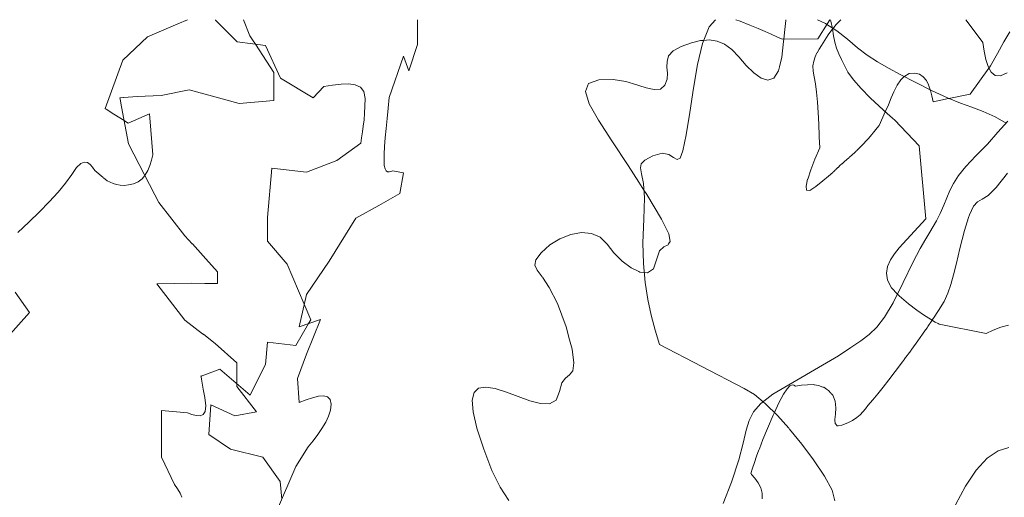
# Model space of a CAD drawing. Header units: millimetres. Extents: x -46876 to 9452, y -13755 to 24767.
# Tile 49 of 55: x -27853 to -18972, y 20453 to 24767. Entities that reach past the tile are written whole.
import ezdxf

# ---------------------------------------------------------------- set-up
doc = ezdxf.new("R2010")
doc.units = ezdxf.units.MM
doc.layers.add('L-PLNT', color=71, linetype='Continuous', lineweight=9)

# ---------------------------------------------------------------- blocks, each defined once
blk = doc.blocks.new('M_RPC Tree - Deciduous - Red Maple - 9 Meters-V46-3D - CAPA')
at = {"layer": 'L-PLNT'}
for p, q in [((-25776.5, 24622.5), (-25835, 24767.1)), ((-24264.5, 24543.6), (-24264.5, 24767.1)), ((-25753.1, 24586.1), (-25776.5, 24622.5)), ((-25727.6, 24546.8), (-25753, 24586)), ((-25561.8, 24290.5), (-25726.7, 24545.3)), ((-24344.1, 24304.5), (-24264.5, 24543.6)), ((-24519.2, 24064.1), (-24391.9, 24438.4)), ((-24391.9, 24438.4), (-24344.1, 24304.5)), ((-25561.5, 24035.7), (-25561.5, 24290)), ((-26915.3, 24064.7), (-26792.8, 24074.6)), ((-26792.8, 24074.6), (-26577.8, 24081.2)), ((-26577.8, 24081.2), (-26323.7, 24133.4)), ((-26323.7, 24133.4), (-26115.2, 24076.4)), ((-26115, 24076.4), (-25874.2, 24010.6)), ((-26949.2, 24062), (-26916.6, 24064.6)), ((-26947.1, 24051), (-26949.2, 24062)), ((-26934.1, 23981.3), (-26947, 24050.5)), ((-26871, 23644.4), (-26933.9, 23980.7)), ((-25874.2, 24010.6), (-25561.5, 24035.7)), ((-24529.4, 23968.9), (-24519.2, 24064.1)), ((-24539.1, 23875.4), (-24529.4, 23968.9)), ((-24548.1, 23785.4), (-24539.1, 23875.4)), ((-24555.7, 23700.5), (-24548.1, 23785.4)), ((-26633.4, 23185.2), (-26871, 23644.4)), ((-24561.7, 23622.5), (-24555.7, 23700.5)), ((-24567, 23494.3), (-24565.6, 23553.2)), ((-24565.6, 23553.2), (-24561.7, 23622.5)), ((-24564.7, 23449.2), (-24567, 23494.3)), ((-24558.2, 23418.9), (-24564.7, 23449.2)), ((-24548.2, 23400.8), (-24558.2, 23418.9)), ((-24535.4, 23392.6), (-24548.2, 23400.8)), ((-24520.6, 23391.7), (-24535.4, 23392.6)), ((-24504.3, 23395.8), (-24520.6, 23391.7)), ((-24487.4, 23402.2), (-24504.3, 23395.8)), ((-24391.9, 23382.8), (-24487.4, 23402.2)), ((-24423.7, 23196.2), (-24391.9, 23382.8)), ((-26597.4, 23115.5), (-26633.1, 23184.6)), ((-24614.7, 23090), (-24423.7, 23196.2)), ((-26362.8, 22816.4), (-26597.4, 23115.5)), ((-24821.7, 22973.3), (-24614.7, 23090)), ((-25060.5, 22587.1), (-24821.7, 22973.3)), ((-26296.5, 22742.6), (-26362.8, 22816.4)), ((-26175.5, 22608), (-26295.7, 22741.7)), ((-26069.7, 22490.3), (-26175.2, 22607.6)), ((-25267.4, 22284.2), (-25060.5, 22587.1)), ((-26069.7, 22384.3), (-26069.7, 22490.3)), ((-26616.9, 22382.8), (-26304.2, 22386.7)), ((-26362.8, 22053.5), (-26616.9, 22382.8)), ((-26304.2, 22386.7), (-26184.6, 22385.5)), ((-26184.3, 22385.5), (-26069.7, 22384.3)), ((-25331.1, 21993.5), (-25267.4, 22284.2)), ((-26203.3, 21930.4), (-26362.8, 22053.5)), ((-25140.1, 22058.3), (-25331.1, 21993.5)), ((-25267.4, 21746), (-25140.1, 22058.3)), ((-26194.3, 21923.4), (-26202.9, 21930.1)), ((-26089.2, 21842.4), (-26193, 21922.5)), ((-25893.8, 21667.4), (-26089.2, 21842.4)), ((-25347, 21527.6), (-25267.4, 21746)), ((-25893.8, 21478.8), (-25893.8, 21667.4)), ((-25331.1, 21310.5), (-25347, 21527.6)), ((-25893.8, 21455.4), (-25893.8, 21478.8)), ((-25717.9, 21225.9), (-25893.8, 21455.4)), ((-25270.1, 21333), (-25331.1, 21310.5)), ((-25211.7, 21352.4), (-25270.1, 21333)), ((-25158.2, 21365.6), (-25211.7, 21352.4)), ((-25112.2, 21369.4), (-25158.2, 21365.6)), ((-25076.3, 21360.8), (-25112.2, 21369.4)), ((-25052.9, 21336.6), (-25076.3, 21360.8)), ((-25044.6, 21293.8), (-25052.9, 21336.6)), ((-26147.9, 21021.8), (-26128.3, 21288.2)), ((-26128.3, 21288.2), (-25913.3, 21189)), ((-25067.5, 21185.9), (-25050.6, 21240.2)), ((-25050.6, 21240.2), (-25044.6, 21293.8)), ((-25913.3, 21189), (-25717.9, 21225.9)), ((-25093.4, 21131), (-25067.5, 21185.9)), ((-25165.2, 21020), (-25126.6, 21075.7)), ((-25126.6, 21075.7), (-25093.4, 21131)), ((-25952.4, 20889.2), (-26147.9, 21021.8)), ((-25251.5, 20908.1), (-25207.5, 20964.1)), ((-25207.5, 20964.1), (-25165.2, 21020)), ((-25659.3, 20817.4), (-25952.4, 20889.2)), ((-25363, 20730.6), (-25251.5, 20908.1)), ((-25502.9, 20596.8), (-25659.3, 20817.4)), ((-25538.1, 20324.6), (-25363, 20730.6)), ((-25490, 20436.1), (-25502.9, 20596.8))]:
    blk.add_line(p, q, dxfattribs=at)
blk = doc.blocks.new('M_RPC Tree - Deciduous - Red Maple - 9 Meters-V47-3D - CAPA')
at = {"layer": 'L-PLNT'}
for p, q in [((-26428.5, 24728.6), (-26699.2, 24611)), ((-26338.4, 24767.1), (-26428.5, 24728.6)), ((-26088, 24767.1), (-26086.9, 24764)), ((-26086.9, 24764), (-25891.5, 24567.8)), ((-26699.2, 24611), (-26922, 24401)), ((-25891.5, 24567.8), (-25749.1, 24549.6)), ((-25749.1, 24549.6), (-25637.4, 24535.2)), ((-25637.4, 24535.2), (-25500.6, 24239)), ((-26922, 24401), (-27081.2, 23964.1)), ((-25500.6, 24239), (-25207.5, 24061.2)), ((-25207.5, 24061.2), (-25109.7, 24164.4)), ((-25109.7, 24164.4), (-25030.7, 24177)), ((-25030.7, 24177), (-24954.9, 24186.1)), ((-24954.9, 24186.1), (-24885.6, 24188.2)), ((-24885.6, 24188.2), (-24826.1, 24179.8)), ((-24826.1, 24179.8), (-24779.5, 24157.4)), ((-24779.5, 24157.4), (-24749.2, 24117.5)), ((-24749.2, 24117.5), (-24738.4, 24056.5)), ((-24739.5, 23986.8), (-24742.7, 23922.6)), ((-24738.4, 24056.5), (-24739.5, 23986.8)), ((-27081.2, 23964.1), (-27073.2, 23959)), ((-27072.5, 23958.6), (-27004, 23915)), ((-27003.8, 23914.9), (-26910.5, 23855.5)), ((-26874.3, 23832.5), (-26683.2, 23917.9)), ((-26683.2, 23917.9), (-26680.1, 23880.9)), ((-24742.7, 23922.6), (-24747.6, 23862.8)), ((-26909.5, 23854.9), (-26874.3, 23832.5)), ((-26680, 23880.4), (-26651.4, 23545.8)), ((-24753.9, 23806.6), (-24761.2, 23753.2)), ((-24747.6, 23862.8), (-24753.9, 23806.6)), ((-24761.2, 23753.2), (-24769.2, 23701.5)), ((-24777.5, 23650.7), (-24992.4, 23495.7)), ((-24769.2, 23701.5), (-24777.5, 23650.7)), ((-26651.4, 23545.8), (-26665.3, 23497.1)), ((-27302.3, 23467), (-27339.7, 23431.6)), ((-27270.5, 23480.5), (-27302.3, 23467)), ((-27243.2, 23476.7), (-27270.5, 23480.5)), ((-27219.2, 23459.7), (-27243.2, 23476.7)), ((-27197.4, 23434), (-27219.2, 23459.7)), ((-26680.6, 23449.8), (-26698.6, 23405.3)), ((-26665.3, 23497.1), (-26680.1, 23451.1)), ((-24992.4, 23495.7), (-25266.1, 23388.9)), ((-27383.7, 23370.1), (-27438.9, 23291.5)), ((-27339.7, 23431.6), (-27383.7, 23370.1)), ((-27176.7, 23404), (-27197.4, 23434)), ((-27099.7, 23340.7), (-27176.7, 23404)), ((-26724.3, 23360.9), (-26748.6, 23330.7)), ((-26720.8, 23365.1), (-26724.3, 23360.9)), ((-26698.6, 23405.3), (-26720.8, 23365.1)), ((-25578.8, 23427.4), (-25617.9, 22979.2)), ((-25266.1, 23388.9), (-25578.8, 23427.4)), ((-27438.9, 23291.5), (-27507.4, 23208.4)), ((-27065.9, 23312.9), (-27098.4, 23339.6)), ((-27037.9, 23299.7), (-27065.3, 23312.4)), ((-27009.6, 23288), (-27037.9, 23299.7)), ((-26979.7, 23278.6), (-27009.6, 23288)), ((-26947.2, 23272.4), (-26979.7, 23278.6)), ((-26911.4, 23270.6), (-26946.8, 23272.4)), ((-26871.5, 23274.4), (-26911.4, 23270.6)), ((-26827.4, 23284.5), (-26871.5, 23274.4)), ((-26783.4, 23303.4), (-26826.5, 23284.7)), ((-26748.6, 23330.7), (-26783.4, 23303.4)), ((-27507.4, 23208.4), (-27587.1, 23121.5)), ((-27587.1, 23121.5), (-27675.7, 23031.6)), ((-27675.7, 23031.6), (-27771, 22939.5)), ((-27771, 22939.5), (-27870.8, 22845.8)), ((-25617.9, 22979.2), (-25617.9, 22767.3)), ((-25617.9, 22767.3), (-25442, 22558.9)), ((-25442, 22558.9), (-25286.7, 22196.4)), ((-27893.1, 22307.5), (-27765.8, 22123)), ((-27765.8, 22123), (-27988.6, 21871.5)), ((-25286.7, 22196.4), (-25227, 22057)), ((-25227, 22057), (-25247.6, 22021.8)), ((-25247.6, 22021.8), (-25363.8, 21823.5)), ((-25617.9, 21856.1), (-25637.4, 21653.2)), ((-25363.8, 21823.5), (-25617.9, 21856.1)), ((-26047.8, 21609.6), (-26217.2, 21547.5)), ((-25774.2, 21377.3), (-26047.8, 21609.6)), ((-25637.4, 21653.2), (-25749.1, 21428)), ((-26218.4, 21550.4), (-26219, 21549.4)), ((-26219, 21549.4), (-26218, 21540.9)), ((-26217.2, 21547.5), (-26218.4, 21550.4)), ((-26218, 21540.9), (-26214.9, 21520.9)), ((-26214.9, 21520.9), (-26208.8, 21485.8)), ((-26208.8, 21485.8), (-26198.9, 21431.7)), ((-26198.9, 21431.7), (-26184.6, 21354.9)), ((-25749.1, 21428), (-25774.2, 21377.3)), ((-26184.6, 21354.9), (-26175.9, 21279.6)), ((-26575.5, 21238.8), (-26575.5, 20814.9)), ((-26341, 21215.2), (-26575.5, 21238.8)), ((-26181.4, 21229.9), (-26199, 21201.4)), ((-26175.9, 21279.6), (-26181.4, 21229.9)), ((-26299.5, 21201.1), (-26341, 21215.2)), ((-26260.4, 21191.3), (-26299.5, 21201.1)), ((-26226.1, 21189.9), (-26260.4, 21191.3)), ((-26199, 21201.4), (-26226.1, 21189.9)), ((-26575.5, 20814.9), (-26458.3, 20570)), ((-26458.3, 20570), (-26429.7, 20529.5)), ((-26429.7, 20529.5), (-26405.7, 20490.3)), ((-26405.7, 20490.3), (-26391.1, 20453.9))]:
    blk.add_line(p, q, dxfattribs=at)
blk = doc.blocks.new('M_RPC Tree - Deciduous - Siberian Crab Apple - 6_1 Meters-V49-3D - CAPA')
at = {"layer": 'L-PLNT'}
for p, q in [((-21693, 24553.4), (-21634.3, 24701.5)), ((-21634.3, 24701.5), (-21575.7, 24767.1)), ((-21393, 24767.1), (-21355.2, 24752.6)), ((-21355.2, 24752.6), (-21267.8, 24718.1)), ((-21267.8, 24718.1), (-21193.6, 24687.6)), ((-20654.4, 24595.3), (-20568, 24732.1)), ((-20568, 24732.1), (-20544.6, 24767.1)), ((-19318.6, 24767.1), (-19279.1, 24715.5)), ((-19279.1, 24715.5), (-19167, 24562.2)), ((-21193.6, 24687.6), (-21130, 24660.6)), ((-21130, 24660.6), (-21074.2, 24636.1)), ((-21074.2, 24636.1), (-21023.8, 24613.2)), ((-21023.8, 24613.2), (-20976, 24591.3)), ((-21738.5, 24362.7), (-21693, 24553.4)), ((-20976, 24591.3), (-20654.4, 24595.3)), ((-19167, 24562.2), (-19153.7, 24482.3)), ((-19153.7, 24482.3), (-19138.1, 24407.5)), ((-21775.1, 24148.4), (-21738.5, 24362.7)), ((-19138.1, 24407.5), (-19118, 24342.8)), ((-19118, 24342.8), (-19091, 24293.3)), ((-19091, 24293.3), (-19054.8, 24263.9)), ((-19054.8, 24263.9), (-19007.2, 24259.7)), ((-19007.2, 24259.7), (-18945.9, 24285.8)), ((-21807.5, 23929.8), (-21775.1, 24148.4)), ((-21840.2, 23726.3), (-21807.5, 23929.8)), ((-21870.6, 23582.7), (-21840.2, 23726.3)), ((-22213.7, 23498), (-22141.7, 23538.6)), ((-22141.7, 23538.6), (-22059.6, 23562.3)), ((-22059.6, 23562.3), (-21999.3, 23549.1)), ((-21999.3, 23549.1), (-21955.6, 23521.9)), ((-21896.5, 23515.9), (-21870.6, 23582.7)), ((-22253.5, 23430.1), (-22247.3, 23466.4)), ((-22247.3, 23466.4), (-22213.7, 23498)), ((-21955.6, 23521.9), (-21923, 23503.2)), ((-21923, 23503.2), (-21896.5, 23515.9)), ((-22243.2, 23375.5), (-22253.5, 23430.1)), ((-22227.3, 23289), (-22243.2, 23375.5)), ((-22216.6, 23156.9), (-22227.3, 23289)), ((-22222.1, 22965.5), (-22216.6, 23156.9)), ((-22231.7, 22753), (-22222.1, 22965.5)), ((-22227.7, 22563.9), (-22231.7, 22753)), ((-22212.1, 22394.2), (-22227.7, 22563.9)), ((-22187.4, 22240.1), (-22212.1, 22394.2)), ((-22155.9, 22097.8), (-22187.4, 22240.1)), ((-22119.8, 21963.3), (-22155.9, 22097.8)), ((-22081.4, 21832.7), (-22119.8, 21963.3)), ((-21317.7, 21436.3), (-22081.4, 21832.7)), ((-21225.9, 21381.2), (-21317.7, 21436.3)), ((-21147.3, 21316.8), (-21225.9, 21381.2)), ((-21125, 21298.5), (-21147.3, 21316.8)), ((-21018.1, 21193.3), (-21124.8, 21298.3)), ((-20914.4, 21077.1), (-21018.1, 21193.3)), ((-20908.4, 21070.4), (-20912.3, 21074.7)), ((-20799.1, 20934.7), (-20908.4, 21070.4)), ((-20693.2, 20791.1), (-20799.1, 20934.7)), ((-19125.7, 20806.3), (-19027.9, 20872.6)), ((-19027.9, 20872.6), (-18931.5, 20903.6)), ((-20594.1, 20644.5), (-20693.2, 20791.1)), ((-19225.3, 20697.7), (-19125.7, 20806.3)), ((-19322, 20552.9), (-19225.3, 20697.7)), ((-20525.4, 20517.2), (-20594.1, 20644.5)), ((-20500.4, 20420.6), (-20525.4, 20517.2)), ((-19411.7, 20385.3), (-19322, 20552.9))]:
    blk.add_line(p, q, dxfattribs=at)
blk = doc.blocks.new('M_RPC Tree - Deciduous - Siberian Crab Apple - 6_1 Meters-V50-3D - CAPA')
at = {"layer": 'L-PLNT'}
for p, q in [((-20539.7, 24767.1), (-20535.5, 24753.8)), ((-20535.5, 24753.8), (-20522.8, 24686.4)), ((-20490.1, 24721.4), (-20516.9, 24688.7)), ((-20446.4, 24766.7), (-20490.1, 24721.4)), ((-20446, 24767.1), (-20446.4, 24766.7)), ((-20561.2, 24628.7), (-20591.7, 24581.8)), ((-20527.8, 24675.3), (-20561.2, 24628.8)), ((-20522.1, 24682.2), (-20527.8, 24675.3)), ((-20522.8, 24686.4), (-20512.9, 24621.4)), ((-20516.9, 24688.7), (-20522.1, 24682.2)), ((-20512.9, 24621.4), (-20500.2, 24563.4)), ((-18976, 24568.3), (-18921.9, 24657.2)), ((-20620.7, 24534.7), (-20642, 24501.6)), ((-20591.7, 24581.8), (-20620.7, 24534.7)), ((-20500.2, 24563.4), (-20484.3, 24510.2)), ((-19034.5, 24462.7), (-18976, 24568.3)), ((-20678.7, 24431.6), (-20691.2, 24392.8)), ((-20661.8, 24467.5), (-20678.7, 24431.6)), ((-20642, 24501.6), (-20661, 24469)), ((-20484.3, 24510.2), (-20464.9, 24459.1)), ((-20464.9, 24459.1), (-20441.7, 24407.8)), ((-19095.2, 24348.8), (-19034.5, 24462.7)), ((-20691.2, 24392.8), (-20697.9, 24350.4)), ((-20697.9, 24350.4), (-20697.2, 24303.2)), ((-20441.7, 24407.8), (-20414.2, 24353.7)), ((-20414.2, 24353.7), (-20382.1, 24294.5)), ((-19110.1, 24328.4), (-19095.2, 24348.8)), ((-20697.2, 24303.2), (-20687.7, 24250.5)), ((-20687.7, 24250.5), (-20674.8, 24187.3)), ((-20382.1, 24294.5), (-20333.4, 24224.4)), ((-19905.6, 24222.5), (-19875.2, 24252.9)), ((-19875.2, 24252.9), (-19870.1, 24257.9)), ((-19870.1, 24257.9), (-19829.4, 24279.6)), ((-19829.4, 24279.6), (-19782.5, 24284.8)), ((-19781.4, 24284.6), (-19737.6, 24274.1)), ((-19737.6, 24274.1), (-19702.3, 24251.3)), ((-19702.3, 24251.3), (-19675.2, 24218.3)), ((-19279.6, 24095.7), (-19110.1, 24328.4)), ((-20674.8, 24187.3), (-20664.5, 24111)), ((-20333.4, 24224.4), (-20263.3, 24144.4)), ((-19965.5, 24121.4), (-19937.1, 24176.1)), ((-19937.1, 24176.1), (-19905.6, 24222.5)), ((-19675.2, 24218.3), (-19654.4, 24177.2)), ((-19654.4, 24177.2), (-19639.7, 24133.5)), ((-20664.5, 24111), (-20656.5, 24023.6)), ((-20263.3, 24144.4), (-20182.2, 24062.1)), ((-19991.9, 24061.2), (-19968.1, 24115.6)), ((-19967.6, 24116.5), (-19965.5, 24121.4)), ((-19639.7, 24133.5), (-19638.5, 24130.1)), ((-19638.1, 24128.4), (-19625.9, 24078.9)), ((-19625.9, 24078.9), (-19614.8, 24025.6)), ((-19471.9, 24055.5), (-19279.6, 24095.7)), ((-20656.5, 24023.6), (-20650.2, 23927.5)), ((-20182.2, 24062.1), (-20100.8, 23984.9)), ((-20100.8, 23984.9), (-20029.7, 23920.4)), ((-20045.6, 23934.9), (-20017.2, 23998.3)), ((-20017.2, 23998.3), (-19991.9, 24061.2)), ((-19614.8, 24025.6), (-19475.2, 24054.8)), ((-19474.3, 24055), (-19471.9, 24055.5)), ((-20650.2, 23927.5), (-20645.2, 23824.7)), ((-20101, 23811.9), (-20045.6, 23934.9)), ((-20029.7, 23920.4), (-19979.2, 23876.2)), ((-20645.2, 23824.7), (-20641.1, 23717.6)), ((-20133.5, 23771.7), (-20101, 23811.9)), ((-19979.2, 23876.2), (-19960, 23859.8)), ((-19960, 23859.8), (-19738.9, 23627)), ((-20641.1, 23717.5), (-20640.9, 23711.6)), ((-20201.3, 23691), (-20166.6, 23731.4)), ((-20166.6, 23731.4), (-20147.3, 23754.9)), ((-20146.9, 23755.3), (-20133.5, 23771.7)), ((-20640.9, 23710.5), (-20637.4, 23608.3)), ((-20277.9, 23608.9), (-20238.1, 23650.2)), ((-20238.1, 23650.2), (-20230, 23659.1)), ((-20229.3, 23659.9), (-20220.8, 23669.4)), ((-20219.6, 23670.7), (-20201.3, 23691)), ((-19738.9, 23627), (-19678.6, 22967.1)), ((-20637.4, 23608.3), (-20679.8, 23506)), ((-20369.2, 23524.8), (-20321.4, 23567.2)), ((-20321.4, 23567.2), (-20307.7, 23580.3)), ((-20306.3, 23581.6), (-20277.9, 23608.9)), ((-20679.8, 23506), (-20717.4, 23410.3)), ((-20471.3, 23432.7), (-20451, 23451.8)), ((-20451, 23451.8), (-20437.5, 23464.2)), ((-20435.8, 23465.8), (-20414.1, 23485.7)), ((-20414.1, 23485.7), (-20374, 23520.7)), ((-20372.5, 23521.9), (-20369.4, 23524.7)), ((-20717.4, 23410.3), (-20745.6, 23327.7)), ((-20558.3, 23352.5), (-20518.8, 23388.2)), ((-20517.8, 23389), (-20513.7, 23392.9)), ((-20513.6, 23393), (-20496.3, 23409.2)), ((-20495.3, 23410.1), (-20484.4, 23420.3)), ((-20484.4, 23420.3), (-20472.2, 23431.8)), ((-18944.3, 23381.1), (-19044, 23250.1)), ((-20745.8, 23327.1), (-20759.8, 23264.7)), ((-20671, 23259.1), (-20607.6, 23310.5)), ((-20607.6, 23310.5), (-20558.3, 23352.5)), ((-20759.8, 23264.7), (-20755.2, 23227.9)), ((-20755.2, 23227.9), (-20727.2, 23223.9)), ((-20727.2, 23223.9), (-20671, 23259.1)), ((-19044, 23250.1), (-19117.5, 23180)), ((-19213.3, 23121.7), (-19249, 23083.5)), ((-19171.9, 23145.4), (-19213.3, 23121.7)), ((-19117.5, 23180), (-19171.7, 23145.5)), ((-19285.6, 23005.8), (-19293.5, 22980.6)), ((-19249, 23083.5), (-19285.6, 23005.8)), ((-19678.6, 22967.1), (-19919.8, 22708)), ((-19293.5, 22980.4), (-19329.9, 22863.6)), ((-19329.9, 22863.5), (-19372.8, 22699.6)), ((-19962, 22653), (-19998.9, 22597.1)), ((-19919.8, 22708), (-19962, 22653)), ((-19372.8, 22699.6), (-19404, 22569.2)), ((-19998.9, 22597.1), (-20025.3, 22539.3)), ((-19404.2, 22568.5), (-19429.3, 22462.5)), ((-20025.3, 22539.3), (-20035.8, 22478.9)), ((-20035.8, 22478.9), (-20025.3, 22414.8)), ((-20025.3, 22414.8), (-19988.4, 22346.2)), ((-19429.3, 22462.5), (-19452.8, 22374.3)), ((-19988.4, 22346.2), (-19935.8, 22289.4)), ((-19479.9, 22296.3), (-19515.5, 22221.1)), ((-19452.8, 22374.3), (-19479.9, 22296.3)), ((-19935.8, 22289.4), (-19919.8, 22272.1)), ((-19919.8, 22272.1), (-19836.5, 22201.3)), ((-19515.5, 22221.1), (-19564, 22142)), ((-19836.5, 22201.3), (-19760.2, 22143)), ((-19760.2, 22143), (-19693, 22096.4)), ((-19564.6, 22141.1), (-19611, 22072)), ((-19693, 22096.4), (-19638.7, 22062.2)), ((-19623.4, 22053.3), (-19640.8, 22026.9)), ((-19637.1, 22061.2), (-19594.6, 22036.8)), ((-19613.8, 22067.8), (-19623.4, 22053.3)), ((-19611, 22072), (-19613.2, 22068.6)), ((-19594.6, 22036.8), (-19567.5, 22022.5)), ((-19681.9, 21964.9), (-19709, 21926.1)), ((-19666.2, 21988.2), (-19681.9, 21964.9)), ((-19661.8, 21994.8), (-19665.9, 21988.7)), ((-19642.3, 22024.6), (-19661.8, 21994.8)), ((-19567.5, 22022.5), (-19558, 22017.9)), ((-19558, 22017.9), (-19135.9, 21931.9)), ((-19135.9, 21931.9), (-19071, 21962.2)), ((-19071, 21962.2), (-19004.1, 21989.1)), ((-19004.1, 21989.1), (-18933.4, 22009.4)), ((-19751.1, 21867.5), (-19805.7, 21792.2)), ((-19709, 21926.1), (-19751.1, 21867.5)), ((-19816.5, 21777.4), (-19871.4, 21702.7)), ((-19806.3, 21791.4), (-19816, 21778.1)), ((-19890.1, 21677.2), (-19955.5, 21590.3)), ((-19871.6, 21702.4), (-19890.1, 21677.2)), ((-19955.5, 21590.3), (-20013.5, 21514.8)), ((-20013.5, 21514.8), (-20065.6, 21448.7)), ((-20931.6, 21433.8), (-20963.9, 21384.6)), ((-20906.4, 21460.1), (-20931.6, 21433.8)), ((-20886.5, 21469.1), (-20906.4, 21460.1)), ((-20870, 21466.7), (-20886.4, 21469.2)), ((-20855.3, 21458.6), (-20870, 21466.7)), ((-20801.6, 21465.9), (-20855.3, 21458.6)), ((-20748.6, 21470.8), (-20801.6, 21465.9)), ((-20697, 21471), (-20748.6, 21470.8)), ((-20686.3, 21469.5), (-20697, 21471)), ((-20666.2, 21466.7), (-20684.6, 21469.3)), ((-20649.1, 21464.2), (-20665.2, 21466.5)), ((-20607.4, 21449.6), (-20647.7, 21464)), ((-20601.6, 21447.6), (-20606.3, 21449.3)), ((-20576.8, 21431.1), (-20601.2, 21447.4)), ((-20558.5, 21418.9), (-20575.8, 21430.5)), ((-20535.3, 21393), (-20558.5, 21418.9)), ((-20065.6, 21448.7), (-20113.4, 21389.4)), ((-20963.9, 21384.6), (-21004.9, 21306.7)), ((-20520.1, 21376), (-20534.3, 21391.9)), ((-20496.1, 21321.2), (-20519.8, 21375.3)), ((-20490.3, 21262.4), (-20496.1, 21321.2)), ((-20158.2, 21334.7), (-20201.6, 21282.3)), ((-20113.4, 21389.4), (-20158.2, 21334.7)), ((-21004.9, 21306.7), (-21044.8, 21219.6)), ((-20494.1, 21205.1), (-20490.3, 21262.4)), ((-20223.4, 21254.1), (-20246.6, 21226.2)), ((-20201.6, 21282.3), (-20223.4, 21254.1)), ((-21056.5, 21194.2), (-21108.1, 21074.2)), ((-21044.8, 21219.6), (-21056.5, 21194.2)), ((-20499.2, 21155), (-20494.1, 21205.1)), ((-20496.9, 21117.9), (-20499.2, 21155)), ((-20341, 21147.7), (-20383.7, 21125.4)), ((-20303.4, 21172.9), (-20339.9, 21148.3)), ((-20272.8, 21199), (-20303.4, 21172.9)), ((-20247.5, 21225.3), (-20272.8, 21199)), ((-21108.1, 21074.2), (-21149.2, 20974.9)), ((-20478.7, 21099.2), (-20495.2, 21116.2)), ((-20472.2, 21100.1), (-20478.7, 21099.2)), ((-20436.2, 21104.8), (-20471.2, 21100.2)), ((-20383.7, 21125.4), (-20436.2, 21104.8)), ((-21149.2, 20974.9), (-21181.4, 20892.8)), ((-21184.8, 20883.7), (-21206.7, 20824.6)), ((-21181.4, 20892.8), (-21184.2, 20885.4)), ((-21206.7, 20824.6), (-21226.6, 20766.8)), ((-21243, 20715.9), (-21257.7, 20668.4)), ((-21226.6, 20766.8), (-21243, 20715.9)), ((-21256.7, 20667.2), (-21251.2, 20660.7)), ((-21251.1, 20660.6), (-21222.4, 20626.7)), ((-21222.4, 20626.7), (-21190.9, 20584)), ((-21190.9, 20583.9), (-21167.1, 20539.3)), ((-21167.1, 20539.3), (-21154.7, 20491.5)), ((-21154.7, 20491.5), (-21157.5, 20439.8))]:
    blk.add_line(p, q, dxfattribs=at)
blk = doc.blocks.new('M_RPC Tree - Deciduous - Scarlet Oak - 12_5 Meters-V53-3D - CAPA')
at = {"layer": 'L-PLNT'}
for p, q in [((-20951.4, 24678.3), (-20943.5, 24759.1)), ((-20943.5, 24759.1), (-20942.8, 24767.1)), ((-20656.5, 24767.1), (-20585.5, 24731.2)), ((-20585.5, 24731.2), (-20573.3, 24723.6)), ((-20573.3, 24723.6), (-20524, 24693.1)), ((-20524, 24693.1), (-20482.3, 24667.2)), ((-20960.9, 24591.4), (-20951.4, 24678.3)), ((-20481.5, 24666.7), (-20385.6, 24590.2)), ((-21960.2, 24484.9), (-21885.7, 24526.1)), ((-21885.7, 24526.1), (-21794.6, 24558.8)), ((-21794.6, 24558.8), (-21711.2, 24578.5)), ((-21711.2, 24578.5), (-21682.3, 24580.4)), ((-21682.3, 24580.4), (-21634.4, 24583.7)), ((-21634.4, 24583.7), (-21562.7, 24573)), ((-21562.7, 24573), (-21496.3, 24545.5)), ((-21494.9, 24544.9), (-21429.8, 24498)), ((-20979.7, 24429.8), (-20963.2, 24569.7)), ((-20963.2, 24569.7), (-20960.9, 24591.4)), ((-20385.6, 24590.2), (-20297.6, 24513.8)), ((-20297.6, 24513.8), (-20209.4, 24447.1)), ((-22014.4, 24390.2), (-21999.6, 24439.3)), ((-21999.6, 24439.3), (-21960.2, 24484.9)), ((-21429.8, 24498), (-21367.1, 24432.3)), ((-21365.9, 24430.9), (-21300.1, 24354.6)), ((-20999, 24342.7), (-20979.7, 24429.8)), ((-20209.4, 24447.1), (-20117.1, 24386.3)), ((-22014.8, 24338.5), (-22014.4, 24390.2)), ((-22011.3, 24285), (-22014.8, 24338.5)), ((-21300.1, 24354.6), (-21232.2, 24287.4)), ((-21007.3, 24305.1), (-20999.3, 24341.4)), ((-20117.1, 24386.3), (-20016.7, 24327.8)), ((-22014.4, 24230.5), (-22011.3, 24285)), ((-21232.2, 24287.4), (-21165.6, 24239.1)), ((-21049.8, 24238.2), (-21007.3, 24305.1)), ((-20016.7, 24327.8), (-19904.3, 24267.7)), ((-19904.3, 24267.7), (-19776.1, 24202.2)), ((-22749.6, 24119), (-22723.8, 24191.2)), ((-22723.8, 24191.2), (-22628.4, 24224.8)), ((-22628.4, 24224.8), (-22501.2, 24225.9)), ((-22501.2, 24225.9), (-22387.2, 24207.4)), ((-22387.2, 24207.4), (-22287, 24179.6)), ((-22287, 24179.6), (-22268.7, 24173.8)), ((-22268.7, 24173.8), (-22201.1, 24152.4)), ((-22074.2, 24140.5), (-22034.3, 24175.9)), ((-22034.3, 24175.9), (-22014.4, 24230.5)), ((-21165.6, 24239.1), (-21105.2, 24220)), ((-21103.6, 24219.5), (-21049.8, 24238.2)), ((-19776.1, 24202.2), (-19628.1, 24127.7)), ((-22716.1, 24008.4), (-22749.6, 24119)), ((-22201.1, 24152.4), (-22130, 24136)), ((-22130, 24136), (-22074.2, 24140.5)), ((-19628.1, 24127.7), (-19485.3, 24060.8)), ((-22633.8, 23859.7), (-22716.1, 24008.4)), ((-19485.3, 24060.8), (-19367.7, 24014.1)), ((-19367.7, 24014.1), (-19264.1, 23976.9)), ((-19264.1, 23976.9), (-19163.4, 23938.8)), ((-19163.4, 23938.8), (-19054.3, 23889.2)), ((-22513, 23673.3), (-22633.8, 23859.7)), ((-19054.3, 23889.2), (-18954.8, 23833.8)), ((-19029.3, 23751.1), (-18940, 23850.3)), ((-19124.8, 23644.2), (-19029.3, 23751.1)), ((-22364.2, 23449.5), (-22513, 23673.3)), ((-19227.3, 23537), (-19124.8, 23644.2)), ((-19318.6, 23440.9), (-19227.3, 23537)), ((-22268.7, 23299.7), (-22364.2, 23449.5)), ((-19430.8, 23288.2), (-19384.4, 23359.4)), ((-19384.4, 23359.4), (-19318.6, 23440.9)), ((-22222.3, 23227), (-22268.7, 23299.7)), ((-19464.3, 23222.9), (-19430.8, 23288.2)), ((-22197.7, 23188.4), (-22222.3, 23227)), ((-22064.9, 22964.1), (-22197.7, 23188.4)), ((-19491, 23158.9), (-19464.3, 23222.9)), ((-19517.3, 23091.8), (-19491, 23158.9)), ((-19582.9, 22949.8), (-19549.4, 23017.2)), ((-19549.4, 23017.2), (-19517.3, 23091.8)), ((-21999.4, 22831.9), (-22064.9, 22964.1)), ((-19612.5, 22898.3), (-19582.9, 22949.8)), ((-22979.8, 22788.8), (-22883.2, 22826.9)), ((-22883.2, 22826.9), (-22786.4, 22844.1)), ((-22786.4, 22844.1), (-22695.3, 22837.4)), ((-22695.3, 22837.4), (-22615.9, 22804)), ((-21984.9, 22764.7), (-21999.4, 22831.9)), ((-19680.7, 22787.3), (-19643.4, 22848.8)), ((-19643.4, 22848.8), (-19612.5, 22898.3)), ((-23070.1, 22732.6), (-22979.8, 22788.8)), ((-22615.9, 22804), (-22554.1, 22741)), ((-22554.1, 22741), (-22493.6, 22661.7)), ((-22004.9, 22735.2), (-22000, 22742.4)), ((-21999.8, 22742.6), (-21984.9, 22764.7)), ((-19729.8, 22700), (-19680.7, 22787.3)), ((-23196.7, 22597.3), (-23148.2, 22661.1)), ((-23148.2, 22661.1), (-23070.1, 22732.6)), ((-22493.6, 22661.7), (-22419, 22587.2)), ((-22108.6, 22599.7), (-22083.1, 22679.9)), ((-22083.1, 22679.9), (-22043.1, 22716)), ((-22043.1, 22716), (-22004.9, 22735.2)), ((-19795.8, 22573), (-19729.8, 22700)), ((-23206.7, 22551), (-23196.7, 22597.3)), ((-22419, 22587.2), (-22338.2, 22526.4)), ((-22136.4, 22516), (-22108.6, 22599.7)), ((-19883.9, 22392.5), (-19795.8, 22573)), ((-23185.3, 22505.4), (-23206.7, 22551)), ((-23139.4, 22443.7), (-23185.3, 22505.4)), ((-22338.2, 22526.4), (-22268.7, 22492.9)), ((-22268.7, 22492.9), (-22259, 22488.3)), ((-22259, 22488.3), (-22220.4, 22484.7)), ((-22220.4, 22484.7), (-22189.1, 22481.8)), ((-22189.1, 22481.8), (-22136.4, 22516)), ((-23076.2, 22349.1), (-23138.5, 22442.3)), ((-19975.3, 22211), (-19883.9, 22392.5)), ((-23002.5, 22205), (-23076.2, 22349.1)), ((-22925.5, 21994.5), (-23002.5, 22205)), ((-20052.4, 22081.3), (-19975.3, 22211)), ((-20122.2, 21989.6), (-20052.4, 22081.3)), ((-22899.8, 21898.7), (-22925.5, 21994.5)), ((-20191.5, 21922.6), (-20122.2, 21989.6)), ((-22871.1, 21791.8), (-22899.5, 21897.8)), ((-20356.5, 21807.4), (-20267.3, 21866.3)), ((-20267.3, 21866.3), (-20191.5, 21922.6)), ((-22854.1, 21667), (-22871.1, 21791.8)), ((-20466.1, 21732.2), (-20356.5, 21807.4)), ((-21060.7, 21385.7), (-20466.1, 21732.2)), ((-22892.9, 21559.3), (-22864.7, 21597.1)), ((-22864.7, 21597.1), (-22854.1, 21667)), ((-22962.9, 21488.6), (-22928.9, 21530.8)), ((-22928.9, 21530.8), (-22892.9, 21559.3)), ((-23754.7, 21400.9), (-23713.4, 21438.8)), ((-23713.4, 21438.8), (-23649.4, 21449)), ((-23649.4, 21449), (-23564.1, 21435.9)), ((-23564.1, 21435.9), (-23463.5, 21404.5)), ((-23014.6, 21331.7), (-22984.9, 21409.9)), ((-22984.9, 21409.9), (-22962.9, 21488.6)), ((-23772.2, 21331.2), (-23754.7, 21400.9)), ((-23764.4, 21225.3), (-23772.2, 21331.2)), ((-23463.5, 21404.5), (-23357.1, 21364.2)), ((-23357.1, 21364.2), (-23252, 21325.9)), ((-23252, 21325.9), (-23155.2, 21300.5)), ((-23073.7, 21298.9), (-23014.6, 21331.7)), ((-21168.5, 21299.9), (-21060.7, 21385.7)), ((-23155.2, 21300.5), (-23073.7, 21298.9)), ((-21235.2, 21224.7), (-21168.5, 21299.9)), ((-23730.2, 21079), (-23764.4, 21225.3)), ((-21300.4, 21058.5), (-21274.6, 21148.2)), ((-21274.6, 21148.2), (-21235.2, 21224.7)), ((-23668.1, 20888), (-23730.2, 21079)), ((-21326.2, 20943.7), (-21300.4, 21058.5)), ((-23593.1, 20696.9), (-23668.1, 20888)), ((-21365.6, 20792), (-21326.2, 20943.7)), ((-21432.4, 20591.4), (-21365.6, 20792)), ((-23518.8, 20545.9), (-23593.1, 20696.9)), ((-23442.5, 20424.2), (-23518.8, 20545.9)), ((-21508.8, 20398.5), (-21432.4, 20591.4))]:
    blk.add_line(p, q, dxfattribs=at)

msp = doc.modelspace()

# ---------------------------------------------------------------- block references
at = {"layer": 'L-PLNT'}
for name in ['M_RPC Tree - Deciduous - Red Maple - 9 Meters-V47-3D - CAPA', 'M_RPC Tree - Deciduous - Siberian Crab Apple - 6_1 Meters-V50-3D - CAPA', 'M_RPC Tree - Deciduous - Red Maple - 9 Meters-V46-3D - CAPA', 'M_RPC Tree - Deciduous - Scarlet Oak - 12_5 Meters-V53-3D - CAPA', 'M_RPC Tree - Deciduous - Siberian Crab Apple - 6_1 Meters-V49-3D - CAPA']:
    msp.add_blockref(name, (0, 0), dxfattribs=at)

doc.saveas('drawing.dxf')
